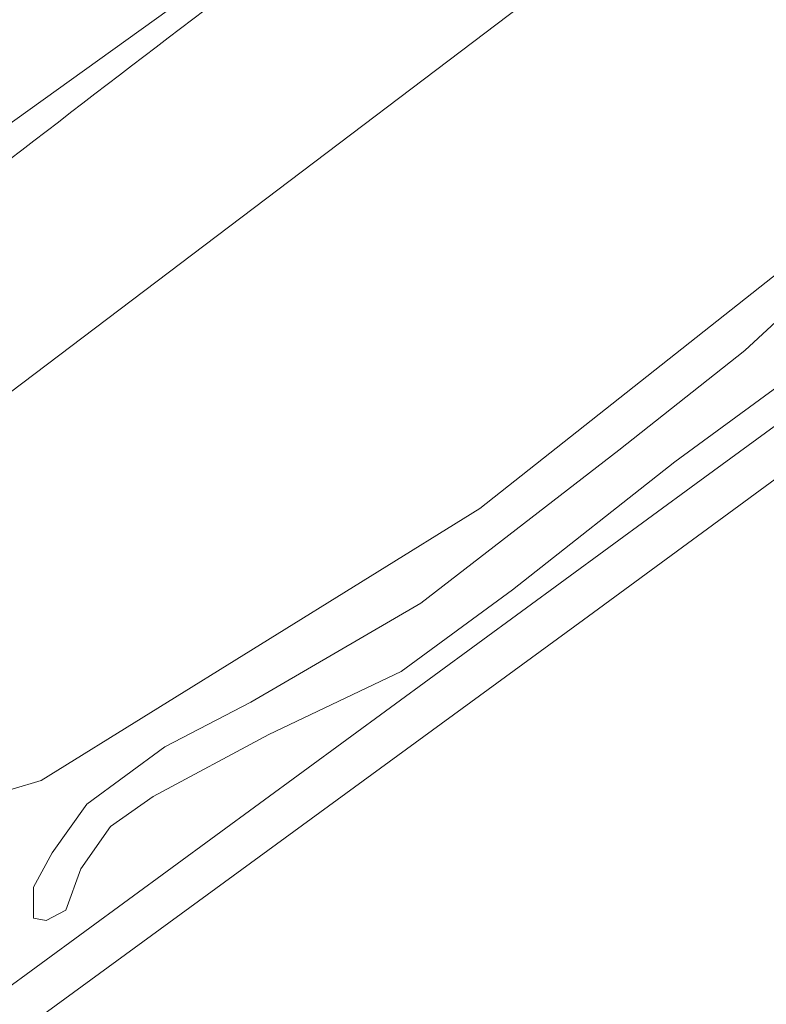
# Model space of a CAD drawing. Header units: metres. Extents: x 237319 to 238937, y 510065 to 511489.
# Tile 18 of 176: x 237856 to 237887, y 510716 to 510756. Entities that reach past the tile are written whole.
import ezdxf

# ---------------------------------------------------------------- set-up
doc = ezdxf.new("R2010")
doc.units = ezdxf.units.M
for name, color, linetype, lineweight in [('B-WE-FV-GELEIDING_WILDRASTER-G', 252, 'Continuous', 18), ('B-WE-GR-BEPLANTING_CULTUUR_BOSPLANTSOEN-GV', 252, 'Continuous', 18), ('B-WE-GR-GROENVOORZIENING-GV', 252, 'Continuous', 18), ('B-WE-KG-GRENS_PERCEEL-GV', 252, 'Continuous', 18), ('B-WE-OG-TERREIN_BEGROEID-GV', 252, 'Continuous', 18), ('B-WE-OG-WATER_GREPPEL-GV', 252, 'Continuous', 18), ('B-WE-VH-GESLOTENVERHARDING-GV', 252, 'Continuous', 18)]:
    doc.layers.add(name, color=color, linetype=linetype, lineweight=lineweight)

# ---------------------------------------------------------------- blocks, each defined once
blk = doc.blocks.new('brk-2025')
at = {"layer": 'B-WE-KG-GRENS_PERCEEL-GV', "flags": 128}
for points in [[(237600.64, 510568.089), (237611.019, 510574.879), (237620.039, 510580.69), (237618.739, 510582.819), (237627.399, 510588.6), (237643.158, 510595.841), (237644.098, 510596.531), (237651.951, 510602.228), (237770.415, 510688.166), (237788.284, 510700.857), (237805.434, 510713.438), (237809.899, 510716.826), (237815.434, 510721.026), (237847.853, 510745.629), (237854.973, 510750.87), (237872.762, 510763.63), (237984.549, 510843.585), (238034.938, 510879.617)], [(238068.573, 510901.466), (237820.655, 510713.893), (237815.434, 510721.026), (237809.899, 510716.826), (237815.112, 510709.782), (237651.677, 510594.664)]]:
    blk.add_lwpolyline(points, dxfattribs=at)
blk.add_lwpolyline([(237815.434, 510721.026), (237820.655, 510713.893), (238068.573, 510901.466), (238067.104, 510902.853), (238049.697, 510889.958), (238034.938, 510879.617), (237984.549, 510843.585), (237872.762, 510763.63), (237854.973, 510750.87), (237847.853, 510745.629)], close=True, dxfattribs=at)
blk = doc.blocks.new('bgt-2025')
at = {"layer": 'B-WE-GR-BEPLANTING_CULTUUR_BOSPLANTSOEN-GV', "flags": 128}
blk.add_lwpolyline([(237833.105, 510732.715), (237831.338, 510728.685), (237830.726, 510724.953), (237831.889, 510719.754), (237833.787, 510717.063), (237836.051, 510716.818), (237841.621, 510719.387), (237848.293, 510722.262), (237851.292, 510722.996), (237857.222, 510724.756), (237875.117, 510735.857), (237888.227, 510746.212), (237907.121, 510762.73), (237909.555, 510764.614), (237912.797, 510765.149), (237913.238, 510768.739), (237913.483, 510770.435)], dxfattribs=at)
at = {"layer": 'B-WE-GR-BEPLANTING_CULTUUR_BOSPLANTSOEN-GV'}
blk.add_lwpolyline([(237869.903, 510760.76, 0.002548), (237853.941, 510748.55)], format="xyb", dxfattribs=at)
at = {"layer": 'B-WE-GR-GROENVOORZIENING-GV'}
blk.add_lwpolyline([(237849.181, 510752.208, -0.003982), (237865.391, 510764.409)], format="xyb", dxfattribs=at)
at = {"layer": 'B-WE-OG-TERREIN_BEGROEID-GV', "flags": 128}
for points in [[(237912.308, 510762.344), (237912.797, 510765.149), (237909.555, 510764.614), (237907.121, 510762.73), (237888.227, 510746.212), (237875.117, 510735.857), (237857.222, 510724.756), (237851.292, 510722.996), (237848.293, 510722.262), (237841.621, 510719.387), (237836.051, 510716.818), (237833.787, 510717.063), (237831.889, 510719.754), (237830.726, 510724.953), (237831.338, 510728.685), (237833.105, 510732.715)], [(237887.287, 510740.843), (237883.071, 510737.753), (237876.443, 510732.533), (237871.9, 510729.208), (237866.513, 510726.632), (237861.782, 510724.104), (237860.049, 510722.886), (237858.831, 510721.153), (237858.222, 510719.467), (237857.426, 510719.046), (237856.911, 510719.14), (237856.911, 510720.404), (237857.66, 510721.809), (237859.08, 510723.792), (237862.265, 510726.133), (237865.778, 510727.96), (237872.71, 510731.987), (237880.782, 510738.229), (237885.935, 510742.303), (237889.735, 510745.823)], [(237837.264, 510702.717), (237842.279, 510706.415), (237851.859, 510713.382), (237883.944, 510736.879), (237907.88, 510754.352)], [(237909.625, 510753.588), (237889.922, 510739.076), (237879.348, 510731.315), (237857.124, 510715.084), (237857.271, 510713.737)]]:
    blk.add_lwpolyline(points, dxfattribs=at)
at = {"layer": 'B-WE-OG-TERREIN_BEGROEID-GV'}
for points in [[(237865.391, 510764.409, 0.003982), (237849.181, 510752.208)], [(237853.941, 510748.55, -0.002548), (237869.903, 510760.76)]]:
    blk.add_lwpolyline(points, format="xyb", dxfattribs=at)
at = {"layer": 'B-WE-OG-WATER_GREPPEL-GV', "flags": 128}
blk.add_lwpolyline([(237889.735, 510745.823), (237885.935, 510742.303), (237880.782, 510738.229), (237872.71, 510731.987), (237865.778, 510727.96), (237862.265, 510726.133), (237859.08, 510723.792), (237857.66, 510721.809), (237856.911, 510720.404), (237856.911, 510719.14), (237857.426, 510719.046), (237858.222, 510719.467), (237858.831, 510721.153), (237860.049, 510722.886), (237861.782, 510724.104), (237866.513, 510726.632), (237871.9, 510729.208), (237876.443, 510732.533), (237883.071, 510737.753), (237887.287, 510740.843)], dxfattribs=at)
at = {"layer": 'B-WE-VH-GESLOTENVERHARDING-GV', "flags": 128}
for points in [[(237907.88, 510754.352), (237883.944, 510736.879), (237851.859, 510713.382), (237842.279, 510706.415), (237837.264, 510702.717)], [(237838.081, 510701.126), (237840.724, 510703.062), (237843.492, 510705.089), (237850.414, 510710.183), (237857.124, 510715.084), (237879.348, 510731.315), (237889.922, 510739.076), (237909.625, 510753.588)]]:
    blk.add_lwpolyline(points, dxfattribs=at)
at = {"layer": 'B-WE-KG-GRENS_PERCEEL-GV'}
blk.add_blockref('brk-2025', (0, 0), dxfattribs=at)

msp = doc.modelspace()

# ---------------------------------------------------------------- block references
at = {"layer": 'B-WE-FV-GELEIDING_WILDRASTER-G'}
msp.add_blockref('bgt-2025', (0, 0), dxfattribs=at)

doc.saveas('drawing.dxf')
